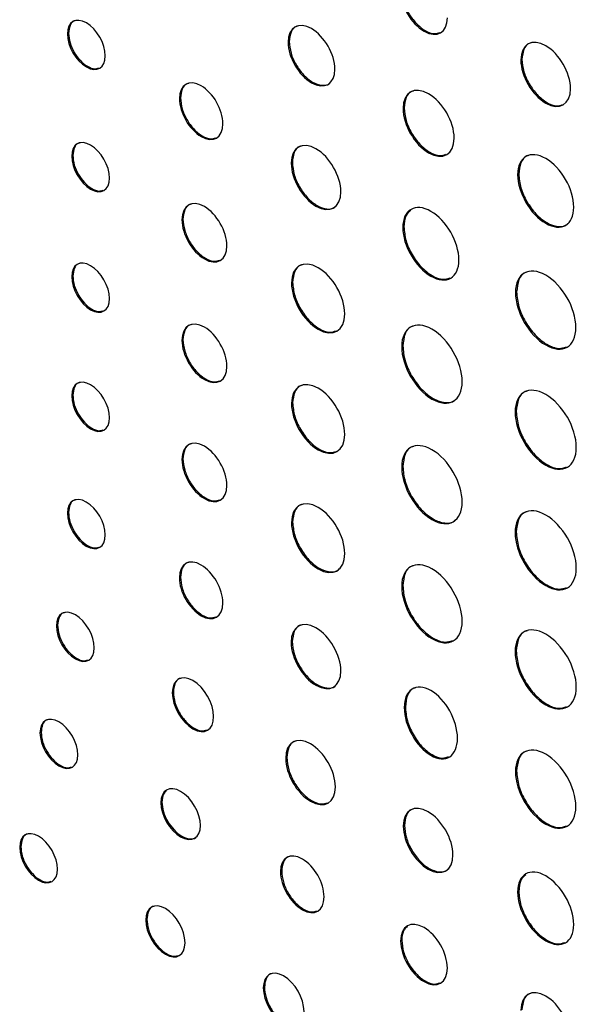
# Model space of a CAD drawing. Header units: millimetres. Extents: x 66 to 413, y 45 to 262.
# Tile 33 of 44: x 337 to 346, y 212 to 228. Entities that reach past the tile are written whole.
import ezdxf

# ---------------------------------------------------------------- set-up
doc = ezdxf.new("R2010")
doc.units = ezdxf.units.MM

msp = doc.modelspace()

# ---------------------------------------------------------------- linework, layer by layer
at = {"color": 7, "linetype": 'Continuous', "lineweight": 25}
for p, q in [((337.925, 227.696), (337.907, 227.686)), ((341.442, 227.565), (341.424, 227.555)), ((345.152, 227.281), (345.134, 227.27)), ((339.71, 226.666), (339.692, 226.656)), ((343.274, 226.508), (343.256, 226.497)), ((337.993, 225.748), (337.975, 225.737)), ((341.492, 225.637), (341.474, 225.627)), ((345.101, 225.453), (345.083, 225.443)), ((339.749, 224.734), (339.732, 224.723)), ((343.27, 224.61), (343.252, 224.6)), ((337.993, 223.826), (337.975, 223.815)), ((341.497, 223.725), (341.479, 223.715)), ((345.066, 223.574), (345.048, 223.563)), ((339.749, 222.812), (339.732, 222.801)), ((343.253, 222.711), (343.235, 222.701)), ((337.993, 221.927), (337.975, 221.916)), ((341.497, 221.803), (341.479, 221.793)), ((345.06, 221.668), (345.042, 221.657)), ((339.749, 220.913), (339.732, 220.902)), ((343.253, 220.789), (343.235, 220.779)), ((337.924, 220.057), (337.907, 220.047)), ((341.497, 219.904), (341.479, 219.894)), ((345.06, 219.746), (345.042, 219.736)), ((339.709, 219.027), (339.691, 219.017)), ((343.253, 218.89), (343.235, 218.88)), ((337.75, 218.259), (337.732, 218.248)), ((341.491, 217.998), (341.473, 217.988)), ((345.06, 217.847), (345.042, 217.837)), ((339.596, 217.193), (339.578, 217.183)), ((343.293, 216.958), (343.275, 216.948)), ((337.488, 216.552), (337.47, 216.542)), ((341.404, 216.149), (341.386, 216.139)), ((345.066, 215.935), (345.048, 215.924)), ((339.414, 215.441), (339.396, 215.43)), ((343.278, 215.067), (343.26, 215.057)), ((337.165, 214.729), (337.147, 214.718)), ((341.322, 214.339), (341.304, 214.329)), ((345.1, 214.015), (345.082, 214.005)), ((339.174, 213.569), (339.156, 213.558)), ((343.236, 213.235), (343.218, 213.224)), ((341.047, 212.488), (341.029, 212.477))]:
    msp.add_line(p, q, dxfattribs=at)
for points, knots in [([(343.218, 228.377), (343.218, 228.139), (343.385, 227.85), (343.591, 227.731), (343.797, 227.612), (343.964, 227.708), (343.964, 227.946)], [0, 0, 0, 0, 1, 1, 1, 2, 2, 2, 2]), ([(343.236, 228.387), (343.242, 228.326), (343.253, 228.207), (343.339, 228.015), (343.462, 227.849), (343.608, 227.731), (343.747, 227.678), (343.814, 227.7), (343.843, 227.709)], [0, 0, 0, 0, 0.176884, 0.347718, 0.518598, 0.69556, 0.87224, 1, 1, 1, 1]), ([(338.51, 227.338), (338.51, 227.532), (338.375, 227.767), (338.209, 227.863), (338.042, 227.959), (337.907, 227.88), (337.907, 227.686)], [0, 0, 0, 0, 1, 1, 1, 2, 2, 2, 2]), ([(338.044, 227.9), (338.033, 227.899), (337.99, 227.892), (337.94, 227.825), (337.93, 227.74), (337.925, 227.696)], [0, 0, 0, 0, 0.135076, 0.559526, 1, 1, 1, 1]), ([(342.17, 227.124), (342.17, 227.363), (342.003, 227.652), (341.797, 227.771), (341.591, 227.889), (341.424, 227.793), (341.424, 227.555)], [2, 2, 2, 2, 3, 3, 3, 4, 4, 4, 4]), ([(341.581, 227.813), (341.571, 227.811), (341.52, 227.804), (341.46, 227.723), (341.448, 227.618), (341.442, 227.565)], [0, 0, 0, 0, 0.109677, 0.5469, 1, 1, 1, 1]), ([(337.907, 227.686), (337.907, 227.492), (338.042, 227.257), (338.209, 227.161), (338.375, 227.065), (338.51, 227.144), (338.51, 227.338)], [2, 2, 2, 2, 3, 3, 3, 4, 4, 4, 4]), ([(337.925, 227.696), (337.929, 227.647), (337.939, 227.55), (338.008, 227.394), (338.107, 227.258), (338.226, 227.163), (338.335, 227.121), (338.388, 227.138), (338.409, 227.145)], [0, 0, 0, 0, 0.1797556, 0.3529004, 0.5255266, 0.7039311, 0.8822117, 1, 1, 1, 1]), ([(345.926, 226.813), (345.926, 227.066), (345.749, 227.373), (345.53, 227.499), (345.312, 227.625), (345.134, 227.523), (345.134, 227.27)], [2, 2, 2, 2, 3, 3, 3, 4, 4, 4, 4]), ([(341.424, 227.555), (341.424, 227.317), (341.591, 227.028), (341.797, 226.909), (342.003, 226.791), (342.17, 226.887), (342.17, 227.124)], [0, 0, 0, 0, 1, 1, 1, 2, 2, 2, 2]), ([(341.442, 227.565), (341.448, 227.505), (341.459, 227.385), (341.545, 227.194), (341.667, 227.028), (341.815, 226.907), (341.96, 226.861), (342.06, 226.868), (342.092, 226.908), (342.099, 226.916)], [0, 0, 0, 0, 0.162845, 0.320094, 0.477336, 0.640144, 0.803157, 0.960496, 1, 1, 1, 1]), ([(345.298, 227.543), (345.288, 227.541), (345.235, 227.533), (345.172, 227.447), (345.159, 227.337), (345.152, 227.281)], [0, 0, 0, 0, 0.1038341, 0.5439981, 1, 1, 1, 1]), ([(345.134, 227.27), (345.134, 227.018), (345.312, 226.711), (345.53, 226.585), (345.749, 226.458), (345.926, 226.561), (345.926, 226.813)], [0, 0, 0, 0, 1, 1, 1, 2, 2, 2, 2]), ([(345.152, 227.281), (345.158, 227.216), (345.17, 227.09), (345.262, 226.886), (345.392, 226.709), (345.547, 226.584), (345.695, 226.528), (345.768, 226.551), (345.798, 226.561)], [0, 0, 0, 0, 0.176354, 0.346699, 0.51702, 0.693341, 0.869845, 1, 1, 1, 1]), ([(340.386, 226.255), (340.386, 226.478), (340.231, 226.749), (340.039, 226.859), (339.847, 226.97), (339.692, 226.879), (339.692, 226.656)], [2, 2, 2, 2, 3, 3, 3, 4, 4, 4, 4]), ([(339.842, 226.899), (339.832, 226.898), (339.783, 226.891), (339.727, 226.813), (339.716, 226.716), (339.71, 226.666)], [0, 0, 0, 0, 0.1195999, 0.5516035, 1, 1, 1, 1]), ([(344.071, 226.027), (344.071, 226.287), (343.889, 226.603), (343.664, 226.733), (343.439, 226.862), (343.256, 226.757), (343.256, 226.497)], [2, 2, 2, 2, 3, 3, 3, 4, 4, 4, 4]), ([(343.423, 226.777), (343.413, 226.776), (343.359, 226.768), (343.294, 226.679), (343.281, 226.565), (343.274, 226.508)], [0, 0, 0, 0, 0.101121, 0.542628, 1, 1, 1, 1]), ([(339.692, 226.656), (339.692, 226.432), (339.847, 226.162), (340.039, 226.051), (340.231, 225.94), (340.386, 226.031), (340.386, 226.255)], [0, 0, 0, 0, 1, 1, 1, 2, 2, 2, 2]), ([(339.71, 226.666), (339.715, 226.609), (339.726, 226.497), (339.806, 226.318), (339.92, 226.162), (340.056, 226.052), (340.184, 226.003), (340.246, 226.023), (340.272, 226.032)], [0, 0, 0, 0, 0.178528, 0.350493, 0.521978, 0.699278, 0.876332, 1, 1, 1, 1]), ([(343.256, 226.497), (343.256, 226.238), (343.439, 225.922), (343.664, 225.792), (343.889, 225.662), (344.071, 225.767), (344.071, 226.027)], [0, 0, 0, 0, 1, 1, 1, 2, 2, 2, 2]), ([(343.274, 226.508), (343.28, 226.441), (343.293, 226.311), (343.387, 226.102), (343.521, 225.92), (343.681, 225.791), (343.833, 225.733), (343.908, 225.757), (343.94, 225.768)], [0, 0, 0, 0, 0.176173, 0.346317, 0.51647, 0.692654, 0.868973, 1, 1, 1, 1]), ([(338.578, 225.389), (338.578, 225.583), (338.443, 225.818), (338.277, 225.914), (338.11, 226.011), (337.975, 225.931), (337.975, 225.737)], [0, 0, 0, 0, 1, 1, 1, 2, 2, 2, 2]), ([(338.112, 225.951), (338.102, 225.95), (338.058, 225.944), (338.008, 225.876), (337.998, 225.791), (337.993, 225.748)], [0, 0, 0, 0, 0.134863, 0.5593026, 1, 1, 1, 1]), ([(342.265, 225.17), (342.265, 225.422), (342.088, 225.729), (341.869, 225.855), (341.651, 225.982), (341.474, 225.879), (341.474, 225.627)], [2, 2, 2, 2, 3, 3, 3, 4, 4, 4, 4]), ([(341.637, 225.9), (341.627, 225.898), (341.574, 225.89), (341.511, 225.804), (341.498, 225.693), (341.492, 225.637)], [0, 0, 0, 0, 0.1040898, 0.5441401, 1, 1, 1, 1]), ([(337.993, 225.748), (337.998, 225.698), (338.007, 225.601), (338.077, 225.445), (338.175, 225.31), (338.294, 225.215), (338.404, 225.172), (338.457, 225.189), (338.478, 225.196)], [0, 0, 0, 0, 0.1796283, 0.3527566, 0.5254739, 0.7040673, 0.8823515, 1, 1, 1, 1]), ([(345.978, 224.926), (345.978, 225.212), (345.777, 225.559), (345.53, 225.701), (345.283, 225.844), (345.083, 225.728), (345.083, 225.443)], [0, 0, 0, 0, 1, 1, 1, 2, 2, 2, 2]), ([(345.262, 225.749), (345.251, 225.747), (345.193, 225.738), (345.123, 225.641), (345.108, 225.517), (345.101, 225.453)], [0, 0, 0, 0, 0.092965, 0.538469, 1, 1, 1, 1]), ([(337.975, 225.737), (337.975, 225.544), (338.11, 225.308), (338.277, 225.212), (338.443, 225.116), (338.578, 225.195), (338.578, 225.389)], [2, 2, 2, 2, 3, 3, 3, 4, 4, 4, 4]), ([(341.474, 225.627), (341.474, 225.374), (341.651, 225.068), (341.869, 224.941), (342.088, 224.815), (342.265, 224.917), (342.265, 225.17)], [0, 0, 0, 0, 1, 1, 1, 2, 2, 2, 2]), ([(341.492, 225.637), (341.498, 225.573), (341.51, 225.446), (341.601, 225.243), (341.731, 225.066), (341.888, 224.938), (342.041, 224.889), (342.148, 224.896), (342.181, 224.939), (342.187, 224.947)], [0, 0, 0, 0, 0.163333, 0.320921, 0.478488, 0.641784, 0.805142, 0.962798, 1, 1, 1, 1]), ([(345.083, 225.443), (345.083, 225.158), (345.283, 224.81), (345.53, 224.668), (345.777, 224.525), (345.978, 224.641), (345.978, 224.926)], [2, 2, 2, 2, 3, 3, 3, 4, 4, 4, 4]), ([(345.101, 225.453), (345.108, 225.38), (345.121, 225.237), (345.225, 225.007), (345.371, 224.808), (345.549, 224.663), (345.722, 224.608), (345.841, 224.615), (345.878, 224.662), (345.885, 224.67)], [0, 0, 0, 0, 0.163962, 0.3223, 0.480639, 0.644598, 0.808613, 0.966973, 1, 1, 1, 1]), ([(340.449, 224.309), (340.449, 224.54), (340.288, 224.819), (340.09, 224.934), (339.892, 225.048), (339.732, 224.954), (339.732, 224.723)], [2, 2, 2, 2, 3, 3, 3, 4, 4, 4, 4]), ([(339.885, 224.975), (339.875, 224.973), (339.825, 224.966), (339.767, 224.886), (339.755, 224.785), (339.749, 224.734)], [0, 0, 0, 0, 0.116816, 0.549978, 1, 1, 1, 1]), ([(344.147, 224.083), (344.147, 224.369), (343.947, 224.716), (343.7, 224.858), (343.453, 225.001), (343.252, 224.886), (343.252, 224.6)], [2, 2, 2, 2, 3, 3, 3, 4, 4, 4, 4]), ([(343.381, 224.877), (343.353, 224.853), (343.286, 224.795), (343.276, 224.677), (343.27, 224.61)], [0, 0, 0, 0, 0.432984, 1, 1, 1, 1]), ([(339.732, 224.723), (339.732, 224.493), (339.892, 224.214), (340.09, 224.099), (340.288, 223.985), (340.449, 224.079), (340.449, 224.309)], [0, 0, 0, 0, 1, 1, 1, 2, 2, 2, 2]), ([(339.749, 224.734), (339.755, 224.675), (339.766, 224.56), (339.849, 224.374), (339.966, 224.213), (340.107, 224.1), (340.24, 224.049), (340.304, 224.07), (340.331, 224.079)], [0, 0, 0, 0, 0.178163, 0.34978, 0.520942, 0.697983, 0.875014, 1, 1, 1, 1]), ([(343.252, 224.6), (343.252, 224.315), (343.453, 223.968), (343.7, 223.825), (343.947, 223.682), (344.147, 223.798), (344.147, 224.083)], [0, 0, 0, 0, 1, 1, 1, 2, 2, 2, 2]), ([(343.27, 224.61), (343.277, 224.538), (343.291, 224.394), (343.394, 224.164), (343.541, 223.964), (343.717, 223.823), (343.886, 223.759), (343.969, 223.786), (344.005, 223.798)], [0, 0, 0, 0, 0.1756593, 0.3451997, 0.5147519, 0.6904266, 0.8659032, 1, 1, 1, 1]), ([(338.578, 223.467), (338.578, 223.661), (338.443, 223.896), (338.277, 223.992), (338.11, 224.089), (337.975, 224.009), (337.975, 223.815)], [0, 0, 0, 0, 1, 1, 1, 2, 2, 2, 2]), ([(338.112, 224.03), (338.102, 224.028), (338.058, 224.022), (338.008, 223.954), (337.998, 223.869), (337.993, 223.826)], [0, 0, 0, 0, 0.134831, 0.559313, 1, 1, 1, 1]), ([(342.328, 223.224), (342.328, 223.495), (342.138, 223.825), (341.904, 223.96), (341.669, 224.095), (341.479, 223.986), (341.479, 223.715)], [2, 2, 2, 2, 3, 3, 3, 4, 4, 4, 4]), ([(341.651, 224.006), (341.641, 224.004), (341.585, 223.996), (341.518, 223.904), (341.504, 223.785), (341.497, 223.725)], [0, 0, 0, 0, 0.09749, 0.54075, 1, 1, 1, 1]), ([(346.012, 223.007), (346.012, 223.314), (345.797, 223.688), (345.53, 223.841), (345.264, 223.995), (345.048, 223.871), (345.048, 223.563)], [0, 0, 0, 0, 1, 1, 1, 2, 2, 2, 2]), ([(345.237, 223.892), (345.227, 223.89), (345.165, 223.88), (345.09, 223.776), (345.075, 223.642), (345.066, 223.574)], [0, 0, 0, 0, 0.0868656, 0.5352798, 1, 1, 1, 1]), ([(337.975, 223.815), (337.975, 223.622), (338.11, 223.387), (338.277, 223.29), (338.443, 223.194), (338.578, 223.273), (338.578, 223.467)], [2, 2, 2, 2, 3, 3, 3, 4, 4, 4, 4]), ([(337.993, 223.826), (337.998, 223.776), (338.007, 223.679), (338.077, 223.524), (338.175, 223.388), (338.294, 223.293), (338.404, 223.25), (338.457, 223.267), (338.478, 223.274)], [0, 0, 0, 0, 0.1796199, 0.3527304, 0.5254365, 0.7040302, 0.8823147, 1, 1, 1, 1]), ([(341.479, 223.715), (341.479, 223.444), (341.669, 223.115), (341.904, 222.979), (342.138, 222.844), (342.328, 222.954), (342.328, 223.224)], [0, 0, 0, 0, 1, 1, 1, 2, 2, 2, 2]), ([(341.497, 223.725), (341.503, 223.656), (341.516, 223.52), (341.615, 223.302), (341.754, 223.112), (341.921, 222.978), (342.08, 222.917), (342.158, 222.943), (342.192, 222.954)], [0, 0, 0, 0, 0.175856, 0.3457, 0.515605, 0.691649, 0.867502, 1, 1, 1, 1]), ([(345.048, 223.563), (345.048, 223.256), (345.264, 222.882), (345.53, 222.728), (345.797, 222.575), (346.012, 222.699), (346.012, 223.007)], [2, 2, 2, 2, 3, 3, 3, 4, 4, 4, 4]), ([(345.066, 223.574), (345.074, 223.495), (345.088, 223.341), (345.2, 223.093), (345.358, 222.878), (345.547, 222.726), (345.73, 222.656), (345.82, 222.686), (345.859, 222.699)], [0, 0, 0, 0, 0.175214, 0.344281, 0.513333, 0.688527, 0.863753, 1, 1, 1, 1]), ([(340.449, 222.387), (340.449, 222.618), (340.288, 222.897), (340.09, 223.012), (339.892, 223.126), (339.732, 223.032), (339.732, 222.801)], [2, 2, 2, 2, 3, 3, 3, 4, 4, 4, 4]), ([(344.199, 222.144), (344.199, 222.452), (343.983, 222.826), (343.717, 222.979), (343.45, 223.133), (343.235, 223.008), (343.235, 222.701)], [2, 2, 2, 2, 3, 3, 3, 4, 4, 4, 4]), ([(339.885, 223.053), (339.875, 223.051), (339.825, 223.044), (339.767, 222.964), (339.755, 222.863), (339.749, 222.812)], [0, 0, 0, 0, 0.1167326, 0.549925, 1, 1, 1, 1]), ([(343.424, 223.03), (343.414, 223.028), (343.351, 223.018), (343.277, 222.914), (343.261, 222.78), (343.253, 222.711)], [0, 0, 0, 0, 0.08726, 0.5355, 1, 1, 1, 1]), ([(339.732, 222.801), (339.732, 222.571), (339.892, 222.292), (340.09, 222.177), (340.288, 222.063), (340.449, 222.157), (340.449, 222.387)], [0, 0, 0, 0, 1, 1, 1, 2, 2, 2, 2]), ([(339.749, 222.812), (339.755, 222.753), (339.766, 222.638), (339.849, 222.452), (339.966, 222.291), (340.107, 222.178), (340.24, 222.127), (340.304, 222.148), (340.331, 222.157)], [0, 0, 0, 0, 0.1781625, 0.3497804, 0.5209416, 0.6979834, 0.875014, 1, 1, 1, 1]), ([(343.235, 222.701), (343.235, 222.394), (343.45, 222.02), (343.717, 221.866), (343.983, 221.713), (344.199, 221.837), (344.199, 222.144)], [0, 0, 0, 0, 1, 1, 1, 2, 2, 2, 2]), ([(343.253, 222.711), (343.26, 222.633), (343.275, 222.479), (343.386, 222.231), (343.544, 222.017), (343.736, 221.861), (343.922, 221.801), (344.05, 221.809), (344.089, 221.858), (344.096, 221.866)], [0, 0, 0, 0, 0.1643059, 0.3229342, 0.4816156, 0.646101, 0.8105808, 0.9692628, 1, 1, 1, 1]), ([(338.578, 221.568), (338.578, 221.762), (338.443, 221.997), (338.277, 222.093), (338.11, 222.19), (337.975, 222.111), (337.975, 221.916)], [0, 0, 0, 0, 1, 1, 1, 2, 2, 2, 2]), ([(338.112, 222.131), (338.102, 222.129), (338.058, 222.123), (338.008, 222.055), (337.998, 221.97), (337.993, 221.927)], [0, 0, 0, 0, 0.1348107, 0.5592896, 1, 1, 1, 1]), ([(342.328, 221.303), (342.328, 221.573), (342.138, 221.903), (341.904, 222.038), (341.669, 222.173), (341.479, 222.064), (341.479, 221.793)], [2, 2, 2, 2, 3, 3, 3, 4, 4, 4, 4]), ([(341.651, 222.084), (341.641, 222.082), (341.585, 222.074), (341.518, 221.982), (341.504, 221.863), (341.497, 221.803)], [0, 0, 0, 0, 0.09749, 0.54075, 1, 1, 1, 1]), ([(346.018, 221.094), (346.018, 221.406), (345.8, 221.784), (345.53, 221.939), (345.26, 222.095), (345.042, 221.969), (345.042, 221.657)], [0, 0, 0, 0, 1, 1, 1, 2, 2, 2, 2]), ([(345.233, 221.99), (345.223, 221.988), (345.16, 221.978), (345.085, 221.873), (345.069, 221.737), (345.06, 221.668)], [0, 0, 0, 0, 0.0861098, 0.5348836, 1, 1, 1, 1]), ([(337.975, 221.916), (337.975, 221.723), (338.11, 221.488), (338.277, 221.391), (338.443, 221.295), (338.578, 221.374), (338.578, 221.568)], [2, 2, 2, 2, 3, 3, 3, 4, 4, 4, 4]), ([(337.993, 221.927), (337.998, 221.877), (338.007, 221.78), (338.077, 221.624), (338.175, 221.489), (338.294, 221.394), (338.404, 221.351), (338.457, 221.368), (338.478, 221.375)], [0, 0, 0, 0, 0.179644, 0.352768, 0.525475, 0.704064, 0.882344, 1, 1, 1, 1]), ([(341.479, 221.793), (341.479, 221.522), (341.669, 221.193), (341.904, 221.057), (342.138, 220.922), (342.328, 221.032), (342.328, 221.303)], [0, 0, 0, 0, 1, 1, 1, 2, 2, 2, 2]), ([(341.497, 221.803), (341.503, 221.734), (341.516, 221.598), (341.615, 221.38), (341.754, 221.19), (341.921, 221.056), (342.08, 220.996), (342.158, 221.021), (342.192, 221.032)], [0, 0, 0, 0, 0.175856, 0.3457, 0.515605, 0.691649, 0.867502, 1, 1, 1, 1]), ([(345.042, 221.657), (345.042, 221.347), (345.26, 220.969), (345.53, 220.813), (345.8, 220.657), (346.018, 220.783), (346.018, 221.094)], [2, 2, 2, 2, 3, 3, 3, 4, 4, 4, 4]), ([(345.06, 221.668), (345.068, 221.588), (345.083, 221.432), (345.195, 221.182), (345.355, 220.964), (345.547, 220.81), (345.732, 220.74), (345.823, 220.77), (345.863, 220.783)], [0, 0, 0, 0, 0.17505, 0.344032, 0.513049, 0.68822, 0.863376, 1, 1, 1, 1]), ([(340.449, 220.488), (340.449, 220.719), (340.288, 220.999), (340.09, 221.113), (339.892, 221.227), (339.732, 221.133), (339.732, 220.902)], [2, 2, 2, 2, 3, 3, 3, 4, 4, 4, 4]), ([(344.199, 220.223), (344.199, 220.53), (343.983, 220.904), (343.717, 221.058), (343.45, 221.211), (343.235, 221.087), (343.235, 220.779)], [2, 2, 2, 2, 3, 3, 3, 4, 4, 4, 4]), ([(339.885, 221.154), (339.875, 221.152), (339.825, 221.145), (339.767, 221.065), (339.755, 220.964), (339.749, 220.913)], [0, 0, 0, 0, 0.1167952, 0.5499827, 1, 1, 1, 1]), ([(343.424, 221.108), (343.414, 221.106), (343.351, 221.096), (343.277, 220.992), (343.261, 220.858), (343.253, 220.789)], [0, 0, 0, 0, 0.0872595, 0.5355001, 1, 1, 1, 1]), ([(339.732, 220.902), (339.732, 220.672), (339.892, 220.393), (340.09, 220.278), (340.288, 220.164), (340.449, 220.258), (340.449, 220.488)], [0, 0, 0, 0, 1, 1, 1, 2, 2, 2, 2]), ([(339.749, 220.913), (339.755, 220.854), (339.766, 220.739), (339.849, 220.553), (339.966, 220.392), (340.107, 220.279), (340.24, 220.228), (340.304, 220.249), (340.331, 220.258)], [0, 0, 0, 0, 0.178181, 0.349804, 0.520964, 0.698001, 0.875028, 1, 1, 1, 1]), ([(343.235, 220.779), (343.235, 220.472), (343.45, 220.098), (343.717, 219.945), (343.983, 219.791), (344.199, 219.915), (344.199, 220.223)], [0, 0, 0, 0, 1, 1, 1, 2, 2, 2, 2]), ([(343.253, 220.789), (343.26, 220.711), (343.275, 220.557), (343.386, 220.309), (343.544, 220.095), (343.736, 219.939), (343.922, 219.879), (344.05, 219.887), (344.089, 219.936), (344.096, 219.944)], [0, 0, 0, 0, 0.164306, 0.322934, 0.481616, 0.646101, 0.810581, 0.969263, 1, 1, 1, 1]), ([(338.51, 219.699), (338.51, 219.893), (338.375, 220.128), (338.208, 220.224), (338.042, 220.32), (337.907, 220.241), (337.907, 220.047)], [0, 0, 0, 0, 1, 1, 1, 2, 2, 2, 2]), ([(338.043, 220.261), (338.033, 220.259), (337.989, 220.253), (337.939, 220.186), (337.929, 220.101), (337.924, 220.057)], [0, 0, 0, 0, 0.134885, 0.559371, 1, 1, 1, 1]), ([(342.328, 219.403), (342.328, 219.674), (342.138, 220.004), (341.904, 220.139), (341.669, 220.274), (341.479, 220.165), (341.479, 219.894)], [2, 2, 2, 2, 3, 3, 3, 4, 4, 4, 4]), ([(341.651, 220.185), (341.641, 220.183), (341.585, 220.175), (341.518, 220.083), (341.504, 219.964), (341.497, 219.904)], [0, 0, 0, 0, 0.09747, 0.540753, 1, 1, 1, 1]), ([(346.018, 219.173), (346.018, 219.484), (345.8, 219.862), (345.53, 220.017), (345.26, 220.173), (345.042, 220.047), (345.042, 219.736)], [0, 0, 0, 0, 1, 1, 1, 2, 2, 2, 2]), ([(337.907, 220.047), (337.907, 219.853), (338.042, 219.618), (338.208, 219.522), (338.375, 219.426), (338.51, 219.505), (338.51, 219.699)], [2, 2, 2, 2, 3, 3, 3, 4, 4, 4, 4]), ([(337.924, 220.057), (337.929, 220.008), (337.938, 219.911), (338.008, 219.755), (338.107, 219.619), (338.226, 219.524), (338.335, 219.481), (338.388, 219.499), (338.409, 219.505)], [0, 0, 0, 0, 0.179754, 0.352891, 0.525512, 0.703941, 0.8822, 1, 1, 1, 1]), ([(345.233, 220.068), (345.223, 220.066), (345.16, 220.056), (345.085, 219.951), (345.069, 219.815), (345.06, 219.746)], [0, 0, 0, 0, 0.086168, 0.534927, 1, 1, 1, 1]), ([(341.479, 219.894), (341.479, 219.623), (341.669, 219.294), (341.904, 219.158), (342.138, 219.023), (342.328, 219.133), (342.328, 219.403)], [0, 0, 0, 0, 1, 1, 1, 2, 2, 2, 2]), ([(341.497, 219.904), (341.503, 219.835), (341.516, 219.699), (341.615, 219.481), (341.753, 219.292), (341.922, 219.155), (342.087, 219.102), (342.2, 219.109), (342.235, 219.154), (342.242, 219.162)], [0, 0, 0, 0, 0.163632, 0.321674, 0.479777, 0.643592, 0.807231, 0.965266, 1, 1, 1, 1]), ([(345.042, 219.736), (345.042, 219.425), (345.26, 219.047), (345.53, 218.891), (345.8, 218.735), (346.018, 218.862), (346.018, 219.173)], [2, 2, 2, 2, 3, 3, 3, 4, 4, 4, 4]), ([(345.06, 219.746), (345.068, 219.667), (345.083, 219.511), (345.195, 219.26), (345.355, 219.042), (345.547, 218.888), (345.732, 218.818), (345.823, 218.848), (345.863, 218.861)], [0, 0, 0, 0, 0.175036, 0.344015, 0.513032, 0.688207, 0.863365, 1, 1, 1, 1]), ([(340.386, 218.616), (340.386, 218.839), (340.23, 219.109), (340.039, 219.22), (339.847, 219.331), (339.691, 219.24), (339.691, 219.017)], [2, 2, 2, 2, 3, 3, 3, 4, 4, 4, 4]), ([(344.199, 218.324), (344.199, 218.631), (343.983, 219.005), (343.717, 219.158), (343.45, 219.312), (343.235, 219.187), (343.235, 218.88)], [2, 2, 2, 2, 3, 3, 3, 4, 4, 4, 4]), ([(339.842, 219.26), (339.831, 219.259), (339.783, 219.252), (339.727, 219.174), (339.715, 219.077), (339.709, 219.027)], [0, 0, 0, 0, 0.119445, 0.551477, 1, 1, 1, 1]), ([(343.424, 219.209), (343.414, 219.207), (343.351, 219.197), (343.277, 219.093), (343.261, 218.959), (343.253, 218.89)], [0, 0, 0, 0, 0.087241, 0.535502, 1, 1, 1, 1]), ([(339.691, 219.017), (339.691, 218.793), (339.847, 218.523), (340.039, 218.412), (340.23, 218.301), (340.386, 218.392), (340.386, 218.616)], [0, 0, 0, 0, 1, 1, 1, 2, 2, 2, 2]), ([(339.709, 219.027), (339.715, 218.97), (339.725, 218.858), (339.805, 218.679), (339.919, 218.523), (340.056, 218.413), (340.184, 218.364), (340.246, 218.384), (340.271, 218.393)], [0, 0, 0, 0, 0.178582, 0.350561, 0.522041, 0.699318, 0.876377, 1, 1, 1, 1]), ([(343.235, 218.88), (343.235, 218.573), (343.45, 218.199), (343.717, 218.046), (343.983, 217.892), (344.199, 218.016), (344.199, 218.324)], [0, 0, 0, 0, 1, 1, 1, 2, 2, 2, 2]), ([(343.253, 218.89), (343.26, 218.812), (343.275, 218.658), (343.386, 218.41), (343.544, 218.195), (343.734, 218.043), (343.916, 217.973), (344.006, 218.003), (344.046, 218.016)], [0, 0, 0, 0, 0.175078, 0.3441, 0.513171, 0.688423, 0.863668, 1, 1, 1, 1]), ([(338.335, 217.9), (338.335, 218.094), (338.2, 218.329), (338.034, 218.426), (337.867, 218.522), (337.732, 218.442), (337.732, 218.248)], [0, 0, 0, 0, 1, 1, 1, 2, 2, 2, 2]), ([(337.869, 218.462), (337.859, 218.461), (337.815, 218.455), (337.765, 218.387), (337.755, 218.302), (337.75, 218.259)], [0, 0, 0, 0, 0.135234, 0.559717, 1, 1, 1, 1]), ([(337.732, 218.248), (337.732, 218.054), (337.867, 217.819), (338.034, 217.723), (338.2, 217.627), (338.335, 217.706), (338.335, 217.9)], [2, 2, 2, 2, 3, 3, 3, 4, 4, 4, 4]), ([(337.75, 218.259), (337.755, 218.209), (337.764, 218.112), (337.833, 217.956), (337.932, 217.821), (338.051, 217.726), (338.161, 217.683), (338.213, 217.7), (338.234, 217.707)], [0, 0, 0, 0, 0.179778, 0.352921, 0.525485, 0.703668, 0.882069, 1, 1, 1, 1]), ([(342.265, 217.531), (342.265, 217.783), (342.088, 218.09), (341.869, 218.217), (341.65, 218.343), (341.473, 218.24), (341.473, 217.988)], [2, 2, 2, 2, 3, 3, 3, 4, 4, 4, 4]), ([(341.637, 218.261), (341.627, 218.259), (341.574, 218.251), (341.511, 218.165), (341.498, 218.054), (341.491, 217.998)], [0, 0, 0, 0, 0.104192, 0.54412, 1, 1, 1, 1]), ([(346.018, 217.273), (346.018, 217.585), (345.8, 217.963), (345.53, 218.118), (345.26, 218.274), (345.042, 218.148), (345.042, 217.837)], [0, 0, 0, 0, 1, 1, 1, 2, 2, 2, 2]), ([(345.233, 218.169), (345.223, 218.167), (345.16, 218.157), (345.085, 218.052), (345.069, 217.916), (345.06, 217.847)], [0, 0, 0, 0, 0.08611, 0.534884, 1, 1, 1, 1]), ([(341.473, 217.988), (341.473, 217.735), (341.65, 217.429), (341.869, 217.302), (342.088, 217.176), (342.265, 217.278), (342.265, 217.531)], [0, 0, 0, 0, 1, 1, 1, 2, 2, 2, 2]), ([(341.491, 217.998), (341.497, 217.934), (341.509, 217.807), (341.601, 217.604), (341.73, 217.427), (341.888, 217.299), (342.041, 217.25), (342.147, 217.257), (342.181, 217.3), (342.187, 217.308)], [0, 0, 0, 0, 0.1632594, 0.3208424, 0.4784206, 0.6417162, 0.8050957, 0.96279, 1, 1, 1, 1]), ([(345.042, 217.837), (345.042, 217.526), (345.26, 217.148), (345.53, 216.992), (345.8, 216.836), (346.018, 216.963), (346.018, 217.273)], [2, 2, 2, 2, 3, 3, 3, 4, 4, 4, 4]), ([(345.06, 217.847), (345.068, 217.768), (345.083, 217.611), (345.195, 217.361), (345.355, 217.143), (345.547, 216.989), (345.732, 216.919), (345.823, 216.949), (345.863, 216.962)], [0, 0, 0, 0, 0.1750445, 0.3440165, 0.5130258, 0.6881978, 0.8633535, 1, 1, 1, 1]), ([(340.238, 216.802), (340.238, 217.014), (340.09, 217.271), (339.908, 217.377), (339.726, 217.482), (339.578, 217.395), (339.578, 217.183)], [2, 2, 2, 2, 3, 3, 3, 4, 4, 4, 4]), ([(339.723, 217.415), (339.713, 217.414), (339.666, 217.407), (339.612, 217.333), (339.601, 217.241), (339.596, 217.193)], [0, 0, 0, 0, 0.125491, 0.554681, 1, 1, 1, 1]), ([(344.124, 216.458), (344.124, 216.743), (343.934, 217.084), (343.7, 217.219), (343.465, 217.355), (343.275, 217.233), (343.275, 216.948)], [2, 2, 2, 2, 3, 3, 3, 4, 4, 4, 4]), ([(339.578, 217.183), (339.578, 216.971), (339.726, 216.713), (339.908, 216.608), (340.09, 216.503), (340.238, 216.589), (340.238, 216.802)], [0, 0, 0, 0, 1, 1, 1, 2, 2, 2, 2]), ([(339.596, 217.193), (339.601, 217.139), (339.611, 217.033), (339.687, 216.862), (339.795, 216.714), (339.925, 216.61), (340.046, 216.563), (340.105, 216.582), (340.129, 216.59)], [0, 0, 0, 0, 0.178905, 0.351199, 0.522956, 0.700448, 0.878016, 1, 1, 1, 1]), ([(343.456, 217.261), (343.443, 217.259), (343.382, 217.248), (343.314, 217.146), (343.3, 217.022), (343.293, 216.958)], [0, 0, 0, 0, 0.119677, 0.548977, 1, 1, 1, 1]), ([(343.275, 216.948), (343.275, 216.662), (343.465, 216.321), (343.7, 216.186), (343.934, 216.051), (344.124, 216.172), (344.124, 216.458)], [0, 0, 0, 0, 1, 1, 1, 2, 2, 2, 2]), ([(343.293, 216.958), (343.299, 216.886), (343.312, 216.744), (343.409, 216.518), (343.549, 216.321), (343.717, 216.184), (343.874, 216.126), (343.949, 216.154), (343.979, 216.165)], [0, 0, 0, 0, 0.183223, 0.357634, 0.528662, 0.703258, 0.877686, 1, 1, 1, 1]), ([(338.074, 216.194), (338.074, 216.388), (337.939, 216.623), (337.772, 216.719), (337.606, 216.815), (337.47, 216.736), (337.47, 216.542)], [0, 0, 0, 0, 1, 1, 1, 2, 2, 2, 2]), ([(337.607, 216.756), (337.597, 216.754), (337.553, 216.748), (337.503, 216.681), (337.493, 216.596), (337.488, 216.552)], [0, 0, 0, 0, 0.134646, 0.559238, 1, 1, 1, 1]), ([(337.47, 216.542), (337.47, 216.348), (337.606, 216.113), (337.772, 216.017), (337.939, 215.921), (338.074, 216), (338.074, 216.194)], [2, 2, 2, 2, 3, 3, 3, 4, 4, 4, 4]), ([(337.488, 216.552), (337.493, 216.503), (337.502, 216.406), (337.572, 216.25), (337.671, 216.114), (337.79, 216.019), (337.899, 215.977), (337.952, 215.994), (337.973, 216.001)], [0, 0, 0, 0, 0.1796755, 0.3528338, 0.5255417, 0.7039937, 0.882216, 1, 1, 1, 1]), ([(342.178, 215.682), (342.178, 215.934), (342, 216.242), (341.564, 216.494), (341.386, 216.391), (341.386, 216.139)], [2, 2, 2, 2, 3, 3, 4, 4, 4, 4]), ([(341.55, 216.412), (341.54, 216.41), (341.487, 216.402), (341.424, 216.316), (341.411, 216.205), (341.404, 216.149)], [0, 0, 0, 0, 0.1038512, 0.5441229, 1, 1, 1, 1]), ([(346.012, 215.368), (346.012, 215.675), (345.796, 216.049), (345.53, 216.203), (345.264, 216.356), (345.048, 216.232), (345.048, 215.924)], [0, 0, 0, 0, 1, 1, 1, 2, 2, 2, 2]), ([(345.237, 216.253), (345.227, 216.251), (345.165, 216.241), (345.09, 216.137), (345.074, 216.003), (345.066, 215.935)], [0, 0, 0, 0, 0.086899, 0.535265, 1, 1, 1, 1]), ([(341.386, 216.139), (341.386, 215.886), (341.564, 215.579), (342, 215.327), (342.178, 215.429), (342.178, 215.682)], [0, 0, 0, 0, 1, 1, 2, 2, 2, 2]), ([(341.404, 216.149), (341.41, 216.085), (341.422, 215.958), (341.514, 215.755), (341.644, 215.577), (341.799, 215.453), (341.947, 215.396), (342.019, 215.42), (342.05, 215.43)], [0, 0, 0, 0, 0.1765754, 0.3469965, 0.5173335, 0.6935862, 0.8698307, 1, 1, 1, 1]), ([(345.048, 215.924), (345.048, 215.617), (345.264, 215.243), (345.53, 215.09), (345.796, 214.936), (346.012, 215.06), (346.012, 215.368)], [2, 2, 2, 2, 3, 3, 3, 4, 4, 4, 4]), ([(345.066, 215.935), (345.073, 215.856), (345.088, 215.702), (345.199, 215.454), (345.357, 215.239), (345.547, 215.087), (345.729, 215.017), (345.82, 215.047), (345.859, 215.06)], [0, 0, 0, 0, 0.175193, 0.344238, 0.513296, 0.688528, 0.863733, 1, 1, 1, 1]), ([(340.027, 215.066), (340.027, 215.266), (339.886, 215.509), (339.712, 215.61), (339.538, 215.71), (339.396, 215.63), (339.396, 215.43)], [2, 2, 2, 2, 3, 3, 3, 4, 4, 4, 4]), ([(339.486, 215.619), (339.468, 215.604), (339.424, 215.566), (339.418, 215.488), (339.414, 215.441)], [0, 0, 0, 0, 0.401097, 1, 1, 1, 1]), ([(339.396, 215.43), (339.396, 215.231), (339.538, 214.988), (339.712, 214.887), (339.886, 214.787), (340.027, 214.867), (340.027, 215.066)], [0, 0, 0, 0, 1, 1, 1, 2, 2, 2, 2]), ([(339.414, 215.441), (339.419, 215.39), (339.429, 215.289), (339.502, 215.128), (339.605, 214.988), (339.73, 214.887), (339.852, 214.847), (339.939, 214.854), (339.967, 214.889), (339.974, 214.898)], [0, 0, 0, 0, 0.160631, 0.316161, 0.472264, 0.634302, 0.796096, 0.952011, 1, 1, 1, 1]), ([(344.052, 214.6), (344.052, 214.852), (343.874, 215.159), (343.656, 215.286), (343.438, 215.412), (343.26, 215.309), (343.26, 215.057)], [2, 2, 2, 2, 3, 3, 3, 4, 4, 4, 4]), ([(343.424, 215.33), (343.414, 215.328), (343.361, 215.32), (343.298, 215.234), (343.285, 215.124), (343.278, 215.067)], [0, 0, 0, 0, 0.103821, 0.544139, 1, 1, 1, 1]), ([(343.278, 215.067), (343.284, 215.003), (343.296, 214.876), (343.388, 214.673), (343.517, 214.496), (343.675, 214.369), (343.828, 214.319), (343.934, 214.327), (343.967, 214.369), (343.974, 214.377)], [0, 0, 0, 0, 0.163357, 0.321037, 0.478649, 0.641766, 0.805097, 0.962798, 1, 1, 1, 1]), ([(337.75, 214.37), (337.75, 214.564), (337.615, 214.799), (337.448, 214.895), (337.282, 214.992), (337.147, 214.912), (337.147, 214.718)], [0, 0, 0, 0, 1, 1, 1, 2, 2, 2, 2]), ([(337.284, 214.932), (337.273, 214.931), (337.23, 214.925), (337.18, 214.857), (337.17, 214.772), (337.165, 214.729)], [0, 0, 0, 0, 0.135295, 0.559632, 1, 1, 1, 1]), ([(343.26, 215.057), (343.26, 214.805), (343.438, 214.497), (343.656, 214.371), (343.874, 214.245), (344.052, 214.347), (344.052, 214.6)], [0, 0, 0, 0, 1, 1, 1, 2, 2, 2, 2]), ([(337.147, 214.718), (337.147, 214.524), (337.282, 214.289), (337.448, 214.193), (337.615, 214.097), (337.75, 214.176), (337.75, 214.37)], [2, 2, 2, 2, 3, 3, 3, 4, 4, 4, 4]), ([(337.165, 214.729), (337.169, 214.679), (337.178, 214.582), (337.248, 214.426), (337.347, 214.291), (337.466, 214.195), (337.576, 214.153), (337.628, 214.17), (337.649, 214.177)], [0, 0, 0, 0, 0.179696, 0.352792, 0.525409, 0.703874, 0.882313, 1, 1, 1, 1]), ([(341.998, 213.928), (341.998, 214.151), (341.843, 214.422), (341.46, 214.643), (341.304, 214.552), (341.304, 214.329)], [2, 2, 2, 2, 3, 3, 4, 4, 4, 4]), ([(341.454, 214.573), (341.444, 214.571), (341.396, 214.564), (341.339, 214.487), (341.328, 214.389), (341.322, 214.339)], [0, 0, 0, 0, 0.119799, 0.551712, 1, 1, 1, 1]), ([(341.304, 214.329), (341.304, 214.106), (341.46, 213.835), (341.843, 213.614), (341.998, 213.705), (341.998, 213.928)], [0, 0, 0, 0, 1, 1, 2, 2, 2, 2]), ([(341.322, 214.339), (341.327, 214.282), (341.338, 214.171), (341.418, 213.991), (341.532, 213.835), (341.668, 213.725), (341.796, 213.676), (341.858, 213.697), (341.884, 213.705)], [0, 0, 0, 0, 0.178392, 0.350363, 0.521839, 0.698931, 0.876031, 1, 1, 1, 1]), ([(345.977, 213.488), (345.977, 213.774), (345.777, 214.121), (345.53, 214.263), (345.283, 214.406), (345.082, 214.29), (345.082, 214.005)], [2, 2, 2, 2, 3, 3, 3, 4, 4, 4, 4]), ([(345.211, 214.282), (345.183, 214.257), (345.116, 214.2), (345.106, 214.082), (345.1, 214.015)], [0, 0, 0, 0, 0.432901, 1, 1, 1, 1]), ([(345.082, 214.005), (345.082, 213.719), (345.283, 213.373), (345.53, 213.23), (345.777, 213.087), (345.977, 213.203), (345.977, 213.488)], [0, 0, 0, 0, 1, 1, 1, 2, 2, 2, 2]), ([(345.1, 214.015), (345.107, 213.943), (345.121, 213.799), (345.224, 213.569), (345.371, 213.369), (345.547, 213.228), (345.715, 213.164), (345.799, 213.191), (345.835, 213.203)], [0, 0, 0, 0, 0.175738, 0.345292, 0.514833, 0.690508, 0.865974, 1, 1, 1, 1]), ([(339.782, 213.197), (339.782, 213.398), (339.642, 213.642), (339.469, 213.742), (339.296, 213.842), (339.156, 213.76), (339.156, 213.558)], [2, 2, 2, 2, 3, 3, 3, 4, 4, 4, 4]), ([(339.296, 213.78), (339.286, 213.778), (339.241, 213.772), (339.189, 213.702), (339.179, 213.614), (339.174, 213.569)], [0, 0, 0, 0, 0.131103, 0.557487, 1, 1, 1, 1]), ([(339.156, 213.558), (339.156, 213.357), (339.296, 213.113), (339.469, 213.013), (339.642, 212.914), (339.782, 212.996), (339.782, 213.197)], [0, 0, 0, 0, 1, 1, 1, 2, 2, 2, 2]), ([(339.174, 213.569), (339.179, 213.517), (339.188, 213.417), (339.26, 213.255), (339.363, 213.114), (339.486, 213.015), (339.6, 212.971), (339.656, 212.989), (339.678, 212.996)], [0, 0, 0, 0, 0.179379, 0.352143, 0.524429, 0.702581, 0.880655, 1, 1, 1, 1]), ([(343.963, 212.794), (343.963, 213.032), (343.796, 213.321), (343.591, 213.44), (343.385, 213.559), (343.218, 213.462), (343.218, 213.224)], [2, 2, 2, 2, 3, 3, 3, 4, 4, 4, 4]), ([(343.325, 213.453), (343.302, 213.434), (343.248, 213.386), (343.24, 213.29), (343.236, 213.235)], [0, 0, 0, 0, 0.419891, 1, 1, 1, 1]), ([(343.218, 213.224), (343.218, 212.987), (343.385, 212.697), (343.591, 212.578), (343.796, 212.46), (343.963, 212.556), (343.963, 212.794)], [0, 0, 0, 0, 1, 1, 1, 2, 2, 2, 2]), ([(343.236, 213.235), (343.241, 213.174), (343.253, 213.055), (343.339, 212.863), (343.461, 212.696), (343.608, 212.579), (343.746, 212.526), (343.814, 212.548), (343.842, 212.557)], [0, 0, 0, 0, 0.176795, 0.347584, 0.518448, 0.695408, 0.872125, 1, 1, 1, 1]), ([(341.678, 212.103), (341.678, 212.311), (341.532, 212.564), (341.353, 212.668), (341.174, 212.771), (341.029, 212.685), (341.029, 212.477)], [2, 2, 2, 2, 3, 3, 3, 4, 4, 4, 4]), ([(341.173, 212.706), (341.162, 212.704), (341.116, 212.698), (341.063, 212.625), (341.052, 212.534), (341.047, 212.488)], [0, 0, 0, 0, 0.127056, 0.555627, 1, 1, 1, 1]), ([(341.029, 212.477), (341.029, 212.269), (341.174, 212.016), (341.353, 211.912), (341.532, 211.809), (341.678, 211.894), (341.678, 212.103)], [0, 0, 0, 0, 1, 1, 1, 2, 2, 2, 2]), ([(341.047, 212.488), (341.052, 212.434), (341.062, 212.33), (341.137, 212.162), (341.243, 212.016), (341.371, 211.914), (341.489, 211.868), (341.547, 211.887), (341.57, 211.895)], [0, 0, 0, 0, 0.179068, 0.351591, 0.523588, 0.701184, 0.878983, 1, 1, 1, 1]), ([(345.926, 211.661), (345.926, 211.913), (345.748, 212.22), (345.53, 212.347), (345.311, 212.473), (345.134, 212.37), (345.134, 212.118)], [2, 2, 2, 2, 3, 3, 3, 4, 4, 4, 4]), ([(345.298, 212.391), (345.287, 212.389), (345.234, 212.381), (345.172, 212.295), (345.159, 212.184), (345.152, 212.128)], [0, 0, 0, 0, 0.1040935, 0.5442125, 1, 1, 1, 1])]:
    msp.add_open_spline(points, degree=3, knots=knots, dxfattribs=at)

doc.saveas('drawing.dxf')
